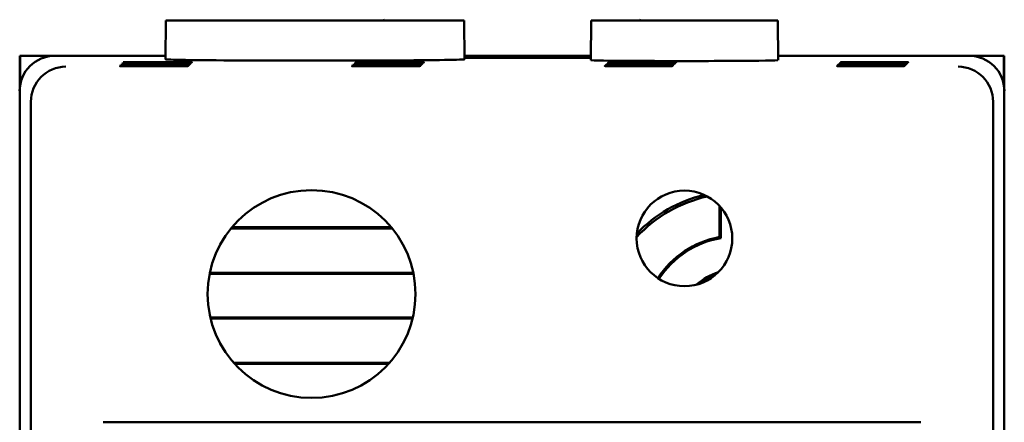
# Model space of a CAD drawing. Header units: inches. Extents: x 1.3 to 23.1, y 0.4 to 18.6.
# Tile 8 of 16: x 9.857 to 11.257, y 10.595 to 11.168. Entities that reach past the tile are written whole.
import ezdxf

# ---------------------------------------------------------------- set-up
doc = ezdxf.new("R2010")
doc.units = ezdxf.units.IN
doc.header["$LTSCALE"] = 0.8
doc.header["$MEASUREMENT"] = 0
doc.layers.add('Visible (ANSI)', color=7, linetype='Continuous', lineweight=50)

msp = doc.modelspace()

# ---------------------------------------------------------------- linework, layer by layer
at = {"layer": 'Visible (ANSI)'}
for p, q in [((10.0654, 11.1666), (10.0649, 11.1116)), ((10.0654, 11.1666), (10.4894, 11.1666)), ((10.4894, 11.1666), (10.4899, 11.1116)), ((10.6701, 11.1666), (10.6696, 11.1103)), ((10.6701, 11.1666), (10.9352, 11.1666)), ((10.9352, 11.1666), (10.9357, 11.1103)), ((9.8574, 11.1166), (9.858, 11.1166)), ((9.8574, 11.1166), (9.8574, 11.0666)), ((9.858, 11.0745), (9.858, 11.1166)), ((9.858, 11.1166), (9.9074, 11.1166)), ((10.065, 11.1166), (9.9074, 11.1166)), ((10.4898, 11.1167), (10.6697, 11.1167)), ((10.6697, 11.1166), (10.4898, 11.1166)), ((11.2074, 11.1166), (10.9356, 11.1166)), ((11.2074, 11.1166), (11.2568, 11.1166)), ((11.2568, 11.1166), (11.2568, 11.0745)), ((11.2568, 11.1166), (11.2574, 11.1166)), ((11.2574, 11.0666), (11.2574, 11.1166)), ((10.4899, 11.115), (10.6696, 11.115)), ((10.6696, 11.1139), (10.4899, 11.1139)), ((10.7311, 11.1025), (10.7311, 11.1016)), ((10.7311, 11.1025), (10.7439, 11.1025)), ((10.7328, 11.1042), (10.7328, 11.1034)), ((10.7328, 11.1042), (10.7457, 11.1042)), ((10.7457, 11.1034), (10.7328, 11.1034)), ((10.7346, 11.106), (10.7346, 11.1051)), ((10.7346, 11.106), (10.7474, 11.106)), ((10.7474, 11.1051), (10.7346, 11.1051)), ((10.7363, 11.1077), (10.7363, 11.1069)), ((10.7363, 11.1077), (10.7492, 11.1077)), ((10.7492, 11.1069), (10.7363, 11.1069)), ((10.7439, 11.1025), (10.7439, 11.1016)), ((10.7457, 11.1042), (10.7457, 11.1034)), ((10.7474, 11.106), (10.7474, 11.1051)), ((10.7492, 11.1077), (10.7492, 11.1069)), ((11.0611, 11.1025), (11.0611, 11.1016)), ((11.0611, 11.1025), (11.0739, 11.1025)), ((11.0628, 11.1042), (11.0628, 11.1034)), ((11.0628, 11.1042), (11.0757, 11.1042)), ((11.0757, 11.1034), (11.0628, 11.1034)), ((11.0646, 11.106), (11.0646, 11.1051)), ((11.0646, 11.106), (11.0774, 11.106)), ((11.0774, 11.1051), (11.0646, 11.1051)), ((11.0663, 11.1077), (11.0663, 11.1069)), ((11.0663, 11.1077), (11.0792, 11.1077)), ((11.0792, 11.1069), (11.0663, 11.1069)), ((11.0739, 11.1025), (11.0739, 11.1016)), ((11.0757, 11.1042), (11.0757, 11.1034)), ((11.0774, 11.106), (11.0774, 11.1051)), ((11.0792, 11.1077), (11.0792, 11.1069)), ((10.7439, 11.1016), (10.7311, 11.1016)), ((11.0739, 11.1016), (11.0611, 11.1016)), ((9.8574, 11.0666), (9.8574, 10.2466)), ((11.2574, 10.2466), (11.2574, 11.0666)), ((9.8732, 7.6824), (9.8732, 11.0507)), ((11.2416, 11.0507), (11.2416, 7.6824)), ((10.8524, 10.8587), (10.8524, 10.9031)), ((10.8542, 10.901), (10.8542, 10.8572)), ((10.387, 10.871), (10.1579, 10.871)), ((10.3856, 10.8726), (10.1592, 10.8726)), ((10.1274, 10.8063), (10.4174, 10.8063)), ((10.1277, 10.8079), (10.4171, 10.8079)), ((10.4165, 10.7444), (10.1283, 10.7444)), ((10.4161, 10.7429), (10.1287, 10.7429)), ((10.1616, 10.6797), (10.3832, 10.6797)), ((10.163, 10.6781), (10.3818, 10.6781)), ((11.1389, 10.5951), (9.9759, 10.5951))]:
    msp.add_line(p, q, dxfattribs=at)
for centre, radius in [((10.2724, 10.7776), 0.1478), ((10.8026, 10.8567), 0.068)]:
    msp.add_circle(centre, radius, dxfattribs=at)
for centre, radius, start, end in [((10.3909, 11.1547), 0.02, 138.4591, 143.7317), ((10.7239, 11.1547), 0.02, 36.2683, 41.5409), ((10.6525, 11.1166), 0.0001, 90, 180), ((10.8774, 10.7266), 0.1945, 102.5279, 137.2191), ((10.8774, 10.7266), 0.1978, 103.6853, 136.0617), ((10.8774, 10.7266), 0.1345, 100.7121, 146.8179), ((10.8774, 10.7266), 0.1327, 100.0612, 146.8153), ((10.8774, 10.7266), 0.0863, 107.9565, 131.7905), ((10.8774, 10.7266), 0.084, 111.7175, 128.0295)]:
    msp.add_arc(centre, radius, start, end, dxfattribs=at)
for centre, major_axis, ratio, start_param, end_param in [((9.9074, 11.0665), (-0.0354, 0.0354), 0.999924, 5.497825, 7.068545), ((11.2074, 11.0665), (0.0354, 0.0354), 0.999924, 5.497825, 7.068545), ((10.2774, 11.1116), (-0.2125, 0), 0.008727, 6.28311, 9.424854), ((10.8026, 11.1103), (-0.133, 0), 0.008727, 6.283109, 9.424854), ((10.7375, 11.1021), (-0.0482, 0), 0.008727, 4.846382, 7.720009), ((10.7393, 11.1038), (-0.0482, 0), 0.008727, 4.846382, 7.720009), ((10.741, 11.1055), (-0.0482, 0), 0.008727, 4.846382, 7.720009), ((10.7427, 11.1073), (-0.0482, 0), 0.008727, 4.846382, 7.720009), ((10.7375, 11.1021), (-0.0482, 0), 0.008727, 1.704769, 4.578396), ((10.7393, 11.1038), (-0.0482, 0), 0.008727, 1.704769, 4.578396), ((10.741, 11.1055), (-0.0482, 0), 0.008727, 1.704769, 4.578396), ((10.7427, 11.1073), (-0.0482, 0), 0.008727, 1.704769, 4.578396), ((11.0675, 11.1021), (-0.0482, 0), 0.008727, 4.846382, 7.720009), ((11.0693, 11.1038), (-0.0482, 0), 0.008727, 4.846382, 7.720009), ((11.071, 11.1055), (-0.0482, 0), 0.008727, 4.846382, 7.720009), ((11.0727, 11.1073), (-0.0482, 0), 0.008727, 4.846382, 7.720009), ((11.0675, 11.1021), (-0.0482, 0), 0.008727, 1.704769, 4.578396), ((11.0693, 11.1038), (-0.0482, 0), 0.008727, 1.704769, 4.578396), ((11.071, 11.1055), (-0.0482, 0), 0.008727, 1.704769, 4.578396), ((11.0727, 11.1073), (-0.0482, 0), 0.008727, 1.704769, 4.578396), ((9.9228, 11.0512), (-0.0192, -0.0463), 0.987735, 3.538674, 5.100744), ((11.192, 11.0512), (-0.0192, 0.0463), 0.987735, 4.324034, 5.886104), ((9.9232, 11.0507), (-0.0354, 0.0354), 0.999924, 0.77671, 0.78536), ((11.1916, 11.0507), (0.0354, 0.0354), 0.999924, 5.497825, 5.506476)]:
    msp.add_ellipse(centre, major_axis=major_axis, ratio=ratio, start_param=start_param, end_param=end_param, dxfattribs=at)
for centre in [(10.0482, 11.1021), (10.05, 11.1038), (10.0517, 11.1055), (10.0534, 11.1073), (10.3782, 11.1021), (10.38, 11.1038), (10.3817, 11.1055), (10.3834, 11.1073)]:
    msp.add_ellipse(centre, major_axis=(-0.0489, 0), ratio=0.008727, dxfattribs=at)
msp.add_open_spline([(10.8524, 10.8587), (10.8533, 10.8579), (10.8542, 10.8572)], degree=2, dxfattribs=at)

doc.saveas('drawing.dxf')
